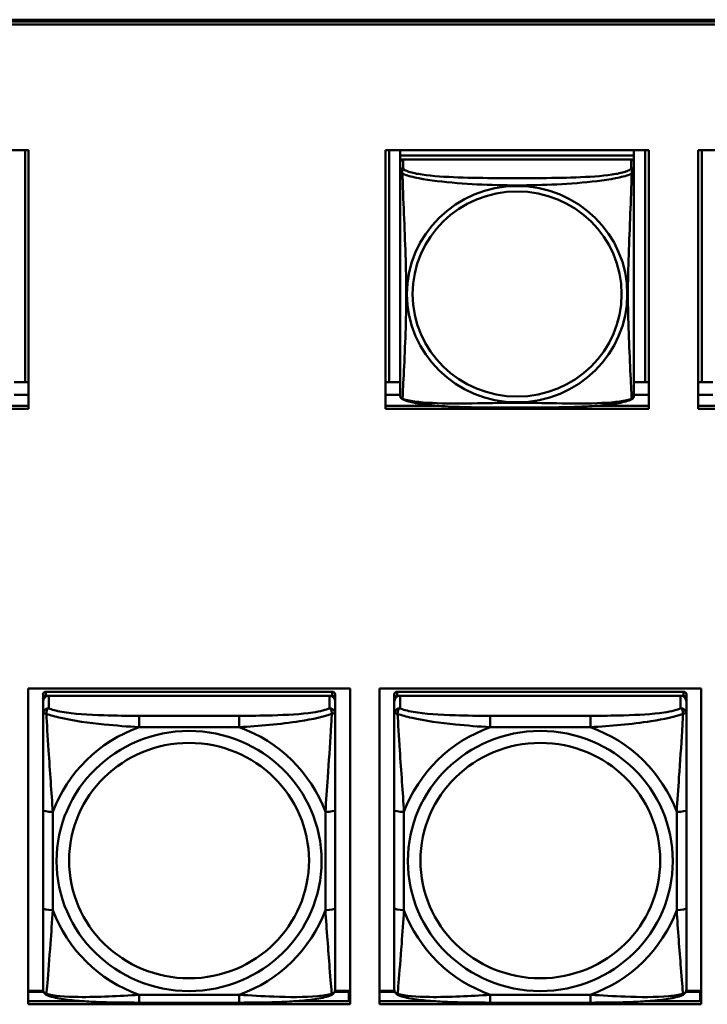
# Model space of a CAD drawing. Header units: inches. Extents: x 0.8 to 75.7, y -7.8 to 49.3.
# Tile 113 of 256: x 38.2 to 39.6, y 14 to 16. Entities that reach past the tile are written whole.
import ezdxf

# ---------------------------------------------------------------- set-up
doc = ezdxf.new("R2010")
doc.units = ezdxf.units.IN
doc.header["$MEASUREMENT"] = 0
doc.layers.add('Visible Edges(ROSSANSI)', color=7, linetype='Continuous', lineweight=50)
doc.layers.add('Visible Tangent Edges(ROSSANSI)', color=7, linetype='Continuous', lineweight=50)

msp = doc.modelspace()

# ---------------------------------------------------------------- linework, layer by layer
at = {"layer": 'Visible Edges(ROSSANSI)'}
for p, q in [((33.0242, 15.9996), (56.0803, 15.9996)), ((33.0242, 15.9958), (56.0803, 15.9958)), ((56.0803, 15.9958), (33.0242, 15.9958)), ((56.0803, 15.9898), (33.0242, 15.9898)), ((37.6599, 15.7354), (38.1923, 15.7354)), ((38.1856, 15.7354), (38.1856, 15.2663)), ((38.1923, 15.7354), (38.1923, 15.2127)), ((38.9135, 15.2127), (38.9135, 15.7354)), ((38.9135, 15.7354), (39.446, 15.7354)), ((38.9209, 15.2663), (38.9209, 15.7354)), ((38.9435, 15.7354), (38.9435, 15.725)), ((39.416, 15.7354), (39.416, 15.725)), ((39.4386, 15.7354), (39.4386, 15.2663)), ((39.446, 15.7354), (39.446, 15.2127)), ((39.5455, 15.7354), (40.078, 15.7354)), ((39.5455, 15.2127), (39.5455, 15.7354)), ((39.5529, 15.2663), (39.5529, 15.7354)), ((39.416, 15.725), (38.9435, 15.725)), ((38.9435, 15.725), (38.9435, 15.7168)), ((38.9435, 15.725), (39.416, 15.725)), ((38.9435, 15.725), (38.9435, 15.725)), ((38.9435, 15.7111), (38.9435, 15.7168)), ((38.9435, 15.7168), (38.9493, 15.7168)), ((38.9435, 15.711), (38.9435, 15.6933)), ((39.4101, 15.7168), (38.9494, 15.7168)), ((39.4102, 15.7168), (39.416, 15.7168)), ((39.416, 15.725), (39.416, 15.7168)), ((39.416, 15.725), (39.416, 15.725)), ((39.416, 15.7168), (39.416, 15.711)), ((39.416, 15.6933), (39.416, 15.711)), ((38.9435, 15.6934), (38.9435, 15.6934)), ((38.9435, 15.6931), (38.9435, 15.6931)), ((38.1856, 15.2663), (38.163, 15.2663)), ((38.1856, 15.2663), (38.1923, 15.2666)), ((38.9209, 15.2663), (38.9135, 15.2666)), ((38.9435, 15.2663), (38.9209, 15.2663)), ((39.4386, 15.2663), (39.416, 15.2663)), ((39.4386, 15.2663), (39.446, 15.2666)), ((39.5529, 15.2663), (39.5455, 15.2666)), ((39.5755, 15.2663), (39.5529, 15.2663)), ((38.1923, 15.2406), (38.163, 15.2406)), ((38.9435, 15.2406), (38.9135, 15.2406)), ((39.446, 15.2406), (39.416, 15.2406)), ((39.5755, 15.2406), (39.5455, 15.2406)), ((38.1923, 15.2127), (37.6599, 15.2127)), ((38.0862, 15.2187), (38.1923, 15.2187)), ((38.9135, 15.2187), (39.0204, 15.2187)), ((39.446, 15.2127), (38.9135, 15.2127)), ((39.3392, 15.2187), (39.446, 15.2187)), ((39.5455, 15.2187), (39.6524, 15.2187)), ((40.078, 15.2127), (39.5455, 15.2127)), ((38.1914, 14.0084), (38.1914, 14.6471)), ((38.1914, 14.6471), (38.842, 14.6471)), ((38.8061, 14.6405), (38.2273, 14.6405)), ((38.842, 14.6471), (38.842, 14.0084)), ((38.9014, 14.0084), (38.9014, 14.6471)), ((38.9014, 14.6471), (39.552, 14.6471)), ((39.5161, 14.6405), (38.9373, 14.6405)), ((39.552, 14.6471), (39.552, 14.0084)), ((38.2214, 14.6347), (38.2214, 14.6264)), ((38.2214, 14.6206), (38.2214, 14.6264)), ((38.2214, 14.6206), (38.2214, 14.5957)), ((38.2273, 14.6322), (38.8061, 14.6322)), ((38.8002, 14.6322), (38.2332, 14.6322)), ((38.812, 14.6264), (38.812, 14.6347)), ((38.812, 14.6264), (38.812, 14.6206)), ((38.812, 14.5957), (38.812, 14.6206)), ((38.9314, 14.6347), (38.9314, 14.6264)), ((38.9314, 14.6206), (38.9314, 14.6264)), ((38.9314, 14.6206), (38.9314, 14.5957)), ((38.9373, 14.6322), (39.5161, 14.6322)), ((39.5102, 14.6322), (38.9432, 14.6322)), ((39.522, 14.6264), (39.522, 14.6347)), ((39.522, 14.6264), (39.522, 14.6206)), ((39.522, 14.5957), (39.522, 14.6206)), ((38.2214, 14.4013), (38.2214, 14.2026)), ((38.812, 14.2026), (38.812, 14.4013)), ((38.9314, 14.4013), (38.9314, 14.2026)), ((39.522, 14.2026), (39.522, 14.4013)), ((38.2219, 14.0356), (38.1914, 14.0356)), ((38.1914, 14.0333), (38.2227, 14.0333)), ((38.8107, 14.0333), (38.8399, 14.0333)), ((38.842, 14.0356), (38.8115, 14.0356)), ((38.8399, 14.0333), (38.8399, 14.0145)), ((38.842, 14.0254), (38.8399, 14.0254)), ((38.9319, 14.0356), (38.9014, 14.0356)), ((38.9014, 14.0333), (38.9327, 14.0333)), ((39.5207, 14.0333), (39.5501, 14.0333)), ((39.552, 14.0356), (39.5215, 14.0356)), ((39.5501, 14.0333), (39.5501, 14.0145)), ((39.552, 14.0254), (39.5501, 14.0254)), ((38.1914, 14.0145), (38.3053, 14.0145)), ((38.842, 14.0084), (38.1914, 14.0084)), ((38.6178, 14.0117), (38.4155, 14.0117)), ((38.728, 14.0145), (38.842, 14.0145)), ((38.9014, 14.0145), (39.0153, 14.0145)), ((39.552, 14.0084), (38.9014, 14.0084)), ((39.3278, 14.0117), (39.1255, 14.0117)), ((39.438, 14.0145), (39.552, 14.0145))]:
    msp.add_line(p, q, dxfattribs=at)
for centre, major_axis, start_param, end_param in [((38.9494, 15.711), (-0.00591, 0), 4.712389, 6.283185), ((39.4101, 15.711), (0.00591, 0), 0, 1.570796), ((38.2273, 14.6347), (-0.00591, 0), 4.712389, 6.283185), ((38.8061, 14.6347), (0.00591, 0), 0, 1.570796), ((38.9373, 14.6347), (-0.00591, 0), 4.712389, 6.283185), ((39.5161, 14.6347), (0.00591, 0), 0, 1.570796), ((38.2332, 14.6206), (-0.0118, 0), 4.712389, 6.283185), ((38.2273, 14.6264), (-0.00591, 0), 4.712389, 6.283185), ((38.8002, 14.6206), (0.0118, 0), 0, 1.570796), ((38.8061, 14.6264), (0.00591, 0), 0, 1.570796), ((38.9432, 14.6206), (-0.0118, 0), 4.712389, 6.283185), ((38.9373, 14.6264), (-0.00591, 0), 4.712389, 6.283185), ((39.5102, 14.6206), (0.0118, 0), 0, 1.570796), ((39.5161, 14.6264), (0.00591, 0), 0, 1.570796)]:
    msp.add_ellipse(centre, major_axis=major_axis, ratio=0.981793, start_param=start_param, end_param=end_param, dxfattribs=at)
for points, knots in [([(38.9435, 15.6933), (38.9435, 15.6901), (38.9435, 15.6769), (38.9435, 15.6501), (38.9435, 15.6327), (38.9435, 15.6274)], [0.3257308, 0.3257308, 0.3257308, 0.3257308, 0.4265607, 0.5273906, 0.5696181, 0.5696181, 0.5696181, 0.5696181]), ([(39.416, 15.5998), (39.416, 15.6147), (39.416, 15.642), (39.416, 15.6768), (39.416, 15.6901), (39.416, 15.6933)], [1.4210797, 1.4210797, 1.4210797, 1.4210797, 1.5356898, 1.6365197, 1.7373496, 1.7373496, 1.7373496, 1.7373496]), ([(38.9435, 15.2783), (38.9435, 15.2898), (38.9435, 15.3028), (38.9435, 15.3331), (38.9435, 15.3507), (38.9435, 15.4007), (38.9435, 15.4336), (38.9435, 15.4925), (38.9435, 15.5187), (38.9435, 15.5727), (38.9435, 15.6014), (38.9435, 15.6274)], [0, 0, 0, 0, 0.1149805, 0.1149805, 0.2563588, 0.2563588, 0.510689, 0.510689, 0.7126146, 0.7126146, 0.9227352, 0.9227352, 0.9227352, 0.9227352]), ([(39.416, 15.5998), (39.416, 15.5801), (39.416, 15.5598), (39.416, 15.5125), (39.416, 15.4853), (39.416, 15.4293), (39.416, 15.4003), (39.416, 15.3427), (39.416, 15.3133), (39.416, 15.2887)], [0, 0, 0, 0, 0.1521476, 0.1521476, 0.3615771, 0.3615771, 0.5863616, 0.5863616, 0.8171616, 0.8171616, 0.8171616, 0.8171616]), ([(38.9435, 15.2783), (38.9435, 15.274), (38.9435, 15.2604), (38.9435, 15.2445), (38.9435, 15.242), (38.9435, 15.2404)], [1.4921516, 1.4921516, 1.4921516, 1.4921516, 1.5356898, 1.6365197, 1.7105064, 1.7105064, 1.7105064, 1.7105064]), ([(39.416, 15.2404), (39.416, 15.242), (39.416, 15.2445), (39.416, 15.2628), (39.416, 15.2805), (39.416, 15.2887)], [0.3525676, 0.3525676, 0.3525676, 0.3525676, 0.4265607, 0.5273906, 0.6043474, 0.6043474, 0.6043474, 0.6043474]), ([(38.9437, 15.2383), (38.9436, 15.2387), (38.9436, 15.2391), (38.9436, 15.2397), (38.9435, 15.24), (38.9435, 15.2403), (38.9435, 15.2403), (38.9435, 15.2403), (38.9435, 15.2403), (38.9435, 15.2404), (38.9435, 15.2404), (38.9435, 15.2404), (38.9435, 15.2404), (38.9435, 15.2404), (38.9435, 15.2404), (38.9435, 15.2404)], [0, 0, 0, 0, 0.002814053, 0.002814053, 0.004923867, 0.004923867, 0.005121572, 0.005121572, 0.005195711, 0.005195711, 0.00523086, 0.00523086, 0.005248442, 0.005248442, 0.00525914, 0.00525914, 0.00525914, 0.00525914]), ([(38.9477, 15.2323), (38.9468, 15.2328), (38.9459, 15.2335), (38.9447, 15.2352), (38.9443, 15.236), (38.9441, 15.2368), (38.944, 15.2369), (38.944, 15.237)], [0, 0, 0, 0, 0.01399503, 0.01399503, 0.02853092, 0.02853092, 0.03046536, 0.03046536, 0.03046536, 0.03046536]), ([(39.4156, 15.2372), (39.4155, 15.2367), (39.4153, 15.2362), (39.4147, 15.2351), (39.4143, 15.2344), (39.4132, 15.2332), (39.4125, 15.2327), (39.4118, 15.2323)], [0.00960018, 0.00960018, 0.00960018, 0.00960018, 0.02025308, 0.02025308, 0.03091864, 0.03091864, 0.04195142, 0.04195142, 0.04195142, 0.04195142]), ([(39.416, 15.2411), (39.416, 15.2408), (39.416, 15.2407), (39.416, 15.2405), (39.416, 15.2405), (39.416, 15.2404), (39.416, 15.2404), (39.416, 15.2404), (39.416, 15.2404), (39.416, 15.2404), (39.416, 15.2404), (39.416, 15.2404), (39.416, 15.2404), (39.416, 15.2404), (39.4159, 15.239), (39.4158, 15.2383)], [0, 0, 0, 0, 0.01376947, 0.01376947, 0.02049948, 0.02049948, 0.02378019, 0.02378019, 0.0253787, 0.0253787, 0.02597814, 0.02597814, 0.02600242, 0.02600242, 0.03134028, 0.03134028, 0.03134028, 0.03134028]), ([(39.416, 15.2404), (39.416, 15.2404), (39.416, 15.2404), (39.416, 15.2404), (39.416, 15.2404), (39.416, 15.2404), (39.416, 15.2404), (39.416, 15.2404), (39.416, 15.2404), (39.416, 15.2404), (39.416, 15.2404), (39.416, 15.2404), (39.416, 15.2404), (39.416, 15.2404), (39.416, 15.2404), (39.416, 15.2403), (39.416, 15.2403), (39.416, 15.2401), (39.416, 15.2399), (39.4159, 15.2393), (39.4159, 15.2388), (39.4158, 15.2383)], [0, 0, 0, 0, 0.000069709, 0.000069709, 0.000139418, 0.000139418, 0.000278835, 0.000278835, 0.000348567, 0.000348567, 0.000384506, 0.000384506, 0.000401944, 0.000401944, 0.000436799, 0.000436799, 0.000566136, 0.000566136, 0.001945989, 0.001945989, 0.005629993, 0.005629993, 0.005629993, 0.005629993]), ([(39.4117, 15.2323), (39.4047, 15.2286), (39.3958, 15.2263), (39.3753, 15.2225), (39.3641, 15.221), (39.3389, 15.2186), (39.3247, 15.2177), (39.2902, 15.2161), (39.2694, 15.2157), (39.2107, 15.215), (39.1725, 15.215), (39.1028, 15.2154), (39.0707, 15.2158), (39.0228, 15.2184), (39.0055, 15.2198), (38.983, 15.2228), (38.9759, 15.2239), (38.961, 15.2271), (38.9537, 15.2291), (38.9478, 15.2323)], [0, 0, 0, 0, 0.111794, 0.111794, 0.213129, 0.213129, 0.32561, 0.32561, 0.483625, 0.483625, 0.773884, 0.773884, 1.015019, 1.015019, 1.153524, 1.153524, 1.222431, 1.222431, 1.317384, 1.317384, 1.317384, 1.317384]), ([(38.2214, 14.5957), (38.2214, 14.5866), (38.2214, 14.5714), (38.2214, 14.5542), (38.2214, 14.5278), (38.2214, 14.4975), (38.2214, 14.4681), (38.2214, 14.4457), (38.2214, 14.4233), (38.2214, 14.4013)], [-0.7968224, -0.7968224, -0.7968224, -0.7968224, -0.6514613, -0.6514613, -0.6514613, -0.427691, -0.427691, -0.427691, -0.2569517, -0.2569517, -0.2569517, -0.2569517]), ([(38.812, 14.4013), (38.812, 14.4245), (38.812, 14.4482), (38.812, 14.4719), (38.812, 14.503), (38.812, 14.5353), (38.812, 14.5621), (38.812, 14.576), (38.812, 14.588), (38.812, 14.5957)], [0.2569537, 0.2569537, 0.2569537, 0.2569537, 0.4371919, 0.4371919, 0.4371919, 0.6739428, 0.6739428, 0.6739428, 0.7963818, 0.7963818, 0.7963818, 0.7963818]), ([(38.9314, 14.5957), (38.9314, 14.5866), (38.9314, 14.5714), (38.9314, 14.5542), (38.9314, 14.5278), (38.9314, 14.4975), (38.9314, 14.4681), (38.9314, 14.4457), (38.9314, 14.4233), (38.9314, 14.4013)], [-0.7968224, -0.7968224, -0.7968224, -0.7968224, -0.6514613, -0.6514613, -0.6514613, -0.427691, -0.427691, -0.427691, -0.2569517, -0.2569517, -0.2569517, -0.2569517]), ([(39.522, 14.4013), (39.522, 14.4245), (39.522, 14.4482), (39.522, 14.4719), (39.522, 14.503), (39.522, 14.5353), (39.522, 14.5621), (39.522, 14.576), (39.522, 14.588), (39.522, 14.5957)], [0.2569537, 0.2569537, 0.2569537, 0.2569537, 0.4371919, 0.4371919, 0.4371919, 0.6739428, 0.6739428, 0.6739428, 0.7963818, 0.7963818, 0.7963818, 0.7963818]), ([(38.2214, 14.2026), (38.2214, 14.1794), (38.2214, 14.156), (38.2214, 14.1338), (38.2214, 14.1047), (38.2214, 14.0764), (38.2214, 14.0575), (38.2214, 14.0478), (38.2214, 14.0409), (38.2214, 14.0391)], [0.2569537, 0.2569537, 0.2569537, 0.2569537, 0.4371919, 0.4371919, 0.4371919, 0.6739428, 0.6739428, 0.6739428, 0.7963818, 0.7963818, 0.7963818, 0.7963818]), ([(38.812, 14.0391), (38.812, 14.0413), (38.812, 14.0505), (38.812, 14.0633), (38.812, 14.0828), (38.812, 14.1097), (38.812, 14.1374), (38.812, 14.1586), (38.812, 14.1806), (38.812, 14.2026)], [-0.7968224, -0.7968224, -0.7968224, -0.7968224, -0.6514613, -0.6514613, -0.6514613, -0.427691, -0.427691, -0.427691, -0.2569517, -0.2569517, -0.2569517, -0.2569517]), ([(38.9314, 14.2026), (38.9314, 14.1794), (38.9314, 14.156), (38.9314, 14.1338), (38.9314, 14.1047), (38.9314, 14.0764), (38.9314, 14.0575), (38.9314, 14.0478), (38.9314, 14.0409), (38.9314, 14.0391)], [0.2569537, 0.2569537, 0.2569537, 0.2569537, 0.4371919, 0.4371919, 0.4371919, 0.6739428, 0.6739428, 0.6739428, 0.7963818, 0.7963818, 0.7963818, 0.7963818]), ([(39.522, 14.0391), (39.522, 14.0413), (39.522, 14.0505), (39.522, 14.0633), (39.522, 14.0828), (39.522, 14.1097), (39.522, 14.1374), (39.522, 14.1586), (39.522, 14.1806), (39.522, 14.2026)], [-0.7968224, -0.7968224, -0.7968224, -0.7968224, -0.6514613, -0.6514613, -0.6514613, -0.427691, -0.427691, -0.427691, -0.2569517, -0.2569517, -0.2569517, -0.2569517]), ([(38.2295, 14.0268), (38.2284, 14.0272), (38.2273, 14.0279), (38.2253, 14.0294), (38.2245, 14.0304), (38.2231, 14.0323), (38.2226, 14.0333), (38.2219, 14.0352), (38.2217, 14.0361), (38.2215, 14.0377), (38.2214, 14.0384), (38.2214, 14.0391)], [0.02510739, 0.02510739, 0.02510739, 0.02510739, 0.03073999, 0.03073999, 0.03637259, 0.03637259, 0.0420052, 0.0420052, 0.0476378, 0.0476378, 0.0532704, 0.0532704, 0.0532704, 0.0532704]), ([(38.8039, 14.0268), (38.805, 14.0272), (38.8061, 14.0279), (38.808, 14.0294), (38.8089, 14.0304), (38.8103, 14.0323), (38.8108, 14.0333), (38.8115, 14.0352), (38.8117, 14.0361), (38.8119, 14.0377), (38.812, 14.0384), (38.812, 14.0391)], [0.02510739, 0.02510739, 0.02510739, 0.02510739, 0.03073999, 0.03073999, 0.03637259, 0.03637259, 0.0420052, 0.0420052, 0.0476378, 0.0476378, 0.0532704, 0.0532704, 0.0532704, 0.0532704]), ([(38.9395, 14.0268), (38.9384, 14.0272), (38.9373, 14.0279), (38.9353, 14.0294), (38.9345, 14.0304), (38.9331, 14.0323), (38.9326, 14.0333), (38.9319, 14.0352), (38.9317, 14.0361), (38.9315, 14.0377), (38.9314, 14.0384), (38.9314, 14.0391)], [0.02510739, 0.02510739, 0.02510739, 0.02510739, 0.03073999, 0.03073999, 0.03637259, 0.03637259, 0.0420052, 0.0420052, 0.0476378, 0.0476378, 0.0532704, 0.0532704, 0.0532704, 0.0532704]), ([(39.5139, 14.0268), (39.515, 14.0272), (39.5161, 14.0279), (39.518, 14.0294), (39.5189, 14.0304), (39.5203, 14.0323), (39.5208, 14.0333), (39.5215, 14.0352), (39.5217, 14.0361), (39.5219, 14.0377), (39.522, 14.0384), (39.522, 14.0391)], [0.02510739, 0.02510739, 0.02510739, 0.02510739, 0.03073999, 0.03073999, 0.03637259, 0.03637259, 0.0420052, 0.0420052, 0.0476378, 0.0476378, 0.0532704, 0.0532704, 0.0532704, 0.0532704]), ([(38.4155, 14.0117), (38.402, 14.0117), (38.3883, 14.0118), (38.3611, 14.0121), (38.3475, 14.0124), (38.3206, 14.0135), (38.3073, 14.0142), (38.2816, 14.0163), (38.2695, 14.0177), (38.2474, 14.0213), (38.2379, 14.0233), (38.2295, 14.0268)], [0.2569517, 0.2569517, 0.2569517, 0.2569517, 0.3597049, 0.3597049, 0.4624581, 0.4624581, 0.5652112, 0.5652112, 0.6679644, 0.6679644, 0.7707176, 0.7707176, 0.7707176, 0.7707176]), ([(38.8039, 14.0268), (38.7955, 14.0233), (38.786, 14.0213), (38.7639, 14.0177), (38.7518, 14.0163), (38.7261, 14.0142), (38.7128, 14.0135), (38.6859, 14.0124), (38.6723, 14.0121), (38.645, 14.0118), (38.6314, 14.0117), (38.6178, 14.0117)], [-0.7703505, -0.7703505, -0.7703505, -0.7703505, -0.6676711, -0.6676711, -0.5649918, -0.5649918, -0.4623124, -0.4623124, -0.3596331, -0.3596331, -0.2569537, -0.2569537, -0.2569537, -0.2569537]), ([(39.1255, 14.0117), (39.112, 14.0117), (39.0983, 14.0118), (39.0711, 14.0121), (39.0575, 14.0124), (39.0306, 14.0135), (39.0173, 14.0142), (38.9916, 14.0163), (38.9795, 14.0177), (38.9574, 14.0213), (38.9479, 14.0233), (38.9395, 14.0268)], [0.2569517, 0.2569517, 0.2569517, 0.2569517, 0.3597049, 0.3597049, 0.4624581, 0.4624581, 0.5652112, 0.5652112, 0.6679644, 0.6679644, 0.7707176, 0.7707176, 0.7707176, 0.7707176]), ([(39.5139, 14.0268), (39.5055, 14.0233), (39.496, 14.0213), (39.4739, 14.0177), (39.4618, 14.0163), (39.4361, 14.0142), (39.4228, 14.0135), (39.3959, 14.0124), (39.3823, 14.0121), (39.355, 14.0118), (39.3414, 14.0117), (39.3278, 14.0117)], [-0.7703505, -0.7703505, -0.7703505, -0.7703505, -0.6676711, -0.6676711, -0.5649918, -0.5649918, -0.4623124, -0.4623124, -0.3596331, -0.3596331, -0.2569537, -0.2569537, -0.2569537, -0.2569537])]:
    msp.add_open_spline(points, degree=3, knots=knots, dxfattribs=at)
for points in [[(38.9435, 15.2404), (38.9435, 15.2406), (38.9435, 15.2406), (38.9435, 15.2411)], [(39.4158, 15.2385), (39.4158, 15.2384), (39.4158, 15.2383), (39.4158, 15.2382)], [(38.9477, 15.2323), (38.9477, 15.2323), (38.9477, 15.2323), (38.9477, 15.2323)], [(39.4118, 15.2323), (39.4118, 15.2323), (39.4118, 15.2323), (39.4118, 15.2323)]]:
    msp.add_open_spline(points, degree=3, dxfattribs=at)
at = {"layer": 'Visible Tangent Edges(ROSSANSI)'}
for p, q in [((38.9494, 15.6991), (38.9494, 15.7168)), ((39.4101, 15.7168), (39.4101, 15.6991)), ((38.2273, 14.6322), (38.2273, 14.6405)), ((38.8061, 14.6405), (38.8061, 14.6322)), ((38.9373, 14.6322), (38.9373, 14.6405)), ((39.5161, 14.6405), (39.5161, 14.6322)), ((38.2332, 14.6073), (38.2332, 14.6322)), ((38.8002, 14.6322), (38.8002, 14.6073)), ((38.9432, 14.6073), (38.9432, 14.6322)), ((39.5102, 14.6322), (39.5102, 14.6073)), ((38.4155, 14.5919), (38.4155, 14.5688)), ((38.6178, 14.5919), (38.4155, 14.5919)), ((38.6178, 14.5919), (38.6178, 14.5688)), ((39.1255, 14.5919), (39.1255, 14.5688)), ((39.3278, 14.5919), (39.1255, 14.5919)), ((39.3278, 14.5919), (39.3278, 14.5688)), ((38.4155, 14.5688), (38.6178, 14.5688)), ((39.1255, 14.5688), (39.3278, 14.5688)), ((38.2411, 14.1989), (38.2411, 14.3975)), ((38.7923, 14.3975), (38.7923, 14.1989)), ((38.9511, 14.1989), (38.9511, 14.3975)), ((39.5023, 14.3975), (39.5023, 14.1989)), ((38.6178, 14.0276), (38.4155, 14.0276)), ((38.4155, 14.0117), (38.4155, 14.0276)), ((38.6178, 14.0117), (38.6178, 14.0276)), ((39.3278, 14.0276), (39.1255, 14.0276)), ((39.1255, 14.0117), (39.1255, 14.0276)), ((39.3278, 14.0117), (39.3278, 14.0276))]:
    msp.add_line(p, q, dxfattribs=at)
for centre, major_axis, ratio, start_param, end_param in [((38.9494, 15.6933), (-0.00591, 0), 0.981793, 4.712389, 6.283185), ((39.4101, 15.6933), (0.00591, 0), 0.981793, 0, 1.570796), ((38.2332, 14.5957), (-0.0118, 0), 0.981793, 4.712389, 6.283185), ((38.8002, 14.5957), (0.0118, 0), 0.981793, 0, 1.570796), ((38.9432, 14.5957), (-0.0118, 0), 0.981793, 4.712389, 6.283185), ((39.5102, 14.5957), (0.0118, 0), 0.981793, 0, 1.570796), ((38.5167, 14.2982), (-0.2936, 0), 0.981793, 5.064156, 5.931419), ((38.5167, 14.2982), (0.2936, 0), 0.981793, 0.351767, 1.21903), ((39.2267, 14.2982), (-0.2936, 0), 0.981793, 5.064156, 5.931419), ((39.2267, 14.2982), (0.2936, 0), 0.981793, 0.351767, 1.21903), ((38.2411, 14.4013), (-0.0197, 0), 0.189952, 0, 1.570796), ((38.7923, 14.4013), (0.0197, 0), 0.189952, 4.712389, 6.283185), ((38.9511, 14.4013), (-0.0197, 0), 0.189952, 0, 1.570796), ((39.5023, 14.4013), (0.0197, 0), 0.189952, 4.712389, 6.283185), ((38.2411, 14.2026), (-0.0197, 0), 0.189952, 0, 1.570796), ((38.5167, 14.2982), (-0.2936, 0), 0.981793, 0.351767, 1.21903), ((38.5167, 14.2982), (0.2936, 0), 0.981793, 5.064156, 5.931419), ((38.7923, 14.2026), (0.0197, 0), 0.189952, 4.712389, 6.283185), ((38.9511, 14.2026), (-0.0197, 0), 0.189952, 0, 1.570796), ((39.2267, 14.2982), (-0.2936, 0), 0.981793, 0.351767, 1.21903), ((39.2267, 14.2982), (0.2936, 0), 0.981793, 5.064156, 5.931419), ((39.5023, 14.2026), (0.0197, 0), 0.189952, 4.712389, 6.283185)]:
    msp.add_ellipse(centre, major_axis=major_axis, ratio=ratio, start_param=start_param, end_param=end_param, dxfattribs=at)
for centre, major_axis in [((39.1798, 15.4446), (-0.2227, 0)), ((39.1798, 15.4448), (-0.2113, 0)), ((38.5167, 14.2982), (-0.2678, 0)), ((39.2267, 14.2982), (-0.2678, 0)), ((38.5167, 14.299), (-0.2424, 0)), ((39.2267, 14.299), (-0.2424, 0))]:
    msp.add_ellipse(centre, major_axis=major_axis, ratio=0.981793, dxfattribs=at)
for points, knots in [([(38.9435, 15.6933), (38.9435, 15.6917), (38.9437, 15.6915), (38.948, 15.6881), (38.9481, 15.6881), (38.9481, 15.688)], [-0.0844808, -0.0844808, -0.0844808, -0.0844808, 0, 0, 0.00025915, 0.00025915, 0.00025915, 0.00025915]), ([(38.9481, 15.688), (38.9481, 15.6881), (38.9481, 15.6881), (38.9469, 15.6946), (38.949, 15.697), (38.9494, 15.6991)], [-0.00025532, -0.00025532, -0.00025532, -0.00025532, 0, 0, 0.0844808, 0.0844808, 0.0844808, 0.0844808]), ([(39.4101, 15.6991), (39.4093, 15.6966), (39.4009, 15.6916), (39.3634, 15.6841), (39.2987, 15.6799), (39.2195, 15.6791), (39.14, 15.6791), (39.0605, 15.6799), (38.9962, 15.6841), (38.9586, 15.6916), (38.9502, 15.6966), (38.9494, 15.6991)], [0.325731, 0.325731, 0.325731, 0.325731, 0.426561, 0.527391, 0.72905, 0.93071, 1.13237, 1.33403, 1.53569, 1.63652, 1.73735, 1.73735, 1.73735, 1.73735]), ([(39.4101, 15.6991), (39.4105, 15.697), (39.4126, 15.6946), (39.4114, 15.6881), (39.4114, 15.6881), (39.4114, 15.688)], [-0.0844808, -0.0844808, -0.0844808, -0.0844808, 0, 0, 0.00025611, 0.00025611, 0.00025611, 0.00025611]), ([(39.4114, 15.688), (39.4115, 15.6881), (39.4115, 15.6881), (39.4158, 15.6915), (39.416, 15.6917), (39.416, 15.6933)], [-0.00025352, -0.00025352, -0.00025352, -0.00025352, 0, 0, 0.0844808, 0.0844808, 0.0844808, 0.0844808]), ([(38.9481, 15.2331), (38.9481, 15.2338), (38.9482, 15.2347), (38.9482, 15.2357), (38.9485, 15.2404), (38.9489, 15.2482), (38.9494, 15.2577), (38.9503, 15.2765), (38.9515, 15.3016), (38.9527, 15.3273), (38.9538, 15.3531), (38.9548, 15.3793), (38.9554, 15.4054), (38.9559, 15.4316), (38.9559, 15.4576), (38.9554, 15.484), (38.9548, 15.5105), (38.9538, 15.5373), (38.9527, 15.5652), (38.9515, 15.5931), (38.9503, 15.6221), (38.9494, 15.6478), (38.9489, 15.6607), (38.9485, 15.6727), (38.9482, 15.6824), (38.9482, 15.6844), (38.9481, 15.6863), (38.9481, 15.688)], [-1.657268, -1.657268, -1.657268, -1.657268, -1.63652, -1.63652, -1.63652, -1.53569, -1.53569, -1.53569, -1.33403, -1.33403, -1.33403, -1.13237, -1.13237, -1.13237, -0.93071, -0.93071, -0.93071, -0.72905, -0.72905, -0.72905, -0.527391, -0.527391, -0.527391, -0.426561, -0.426561, -0.426561, -0.405807, -0.405807, -0.405807, -0.405807]), ([(38.9481, 15.688), (38.9494, 15.6875), (38.9576, 15.6841), (38.9901, 15.6761), (39.0585, 15.6684), (39.14, 15.6644), (39.2195, 15.6644), (39.3006, 15.6684), (39.3695, 15.6761), (39.402, 15.6841), (39.4102, 15.6875), (39.4114, 15.688)], [-1.657326, -1.657326, -1.657326, -1.657326, -1.63652, -1.53569, -1.33403, -1.13237, -0.93071, -0.72905, -0.527391, -0.426561, -0.405812, -0.405812, -0.405812, -0.405812]), ([(39.4114, 15.688), (39.4114, 15.6862), (39.4111, 15.6752), (39.4098, 15.6364), (39.4068, 15.5646), (39.4036, 15.4836), (39.4036, 15.4056), (39.4068, 15.3268), (39.4098, 15.2639), (39.4111, 15.2388), (39.4114, 15.2338), (39.4114, 15.2331)], [-1.657326, -1.657326, -1.657326, -1.657326, -1.63652, -1.53569, -1.33403, -1.13237, -0.93071, -0.72905, -0.527391, -0.426561, -0.405812, -0.405812, -0.405812, -0.405812]), ([(38.9481, 15.2331), (38.9481, 15.2331), (38.948, 15.2331), (38.9451, 15.2339), (38.9441, 15.2361), (38.9437, 15.2382)], [-0.00026023, -0.00026023, -0.00026023, -0.00026023, 0, 0, 0.05743864, 0.05743864, 0.05743864, 0.05743864]), ([(38.9477, 15.2323), (38.9477, 15.2323), (38.9478, 15.2326), (38.9481, 15.2331), (38.9481, 15.2331), (38.9481, 15.2331)], [-0.02254962, -0.02254962, -0.02254962, -0.02254962, 0, 0, 0.00025967, 0.00025967, 0.00025967, 0.00025967]), ([(39.4114, 15.2331), (39.4101, 15.2326), (39.402, 15.2299), (39.3694, 15.2244), (39.3011, 15.2226), (39.2195, 15.2248), (39.14, 15.2248), (39.0589, 15.2226), (38.99, 15.2244), (38.9575, 15.2299), (38.9494, 15.2326), (38.9481, 15.2331)], [-1.657325, -1.657325, -1.657325, -1.657325, -1.63652, -1.53569, -1.33403, -1.13237, -0.93071, -0.72905, -0.527391, -0.426561, -0.405811, -0.405811, -0.405811, -0.405811]), ([(39.4158, 15.2382), (39.4155, 15.2361), (39.4144, 15.2339), (39.4115, 15.2331), (39.4115, 15.2331), (39.4114, 15.2331)], [-0.05744631, -0.05744631, -0.05744631, -0.05744631, 0, 0, 0.00025622, 0.00025622, 0.00025622, 0.00025622]), ([(39.4114, 15.2331), (39.4114, 15.2331), (39.4114, 15.2331), (39.4118, 15.2326), (39.4118, 15.2323), (39.4118, 15.2323)], [-0.00025371, -0.00025371, -0.00025371, -0.00025371, 0, 0, 0.02254963, 0.02254963, 0.02254963, 0.02254963]), ([(38.2214, 14.5957), (38.2214, 14.596), (38.2215, 14.5962), (38.2217, 14.5965), (38.2219, 14.5967), (38.2223, 14.5968), (38.2225, 14.5969), (38.2228, 14.5969), (38.2229, 14.5969), (38.2233, 14.5969), (38.2236, 14.5969), (38.2246, 14.5968), (38.2252, 14.5967), (38.2267, 14.5963), (38.2274, 14.5961), (38.2283, 14.5958)], [-0.0532704, -0.0532704, -0.0532704, -0.0532704, -0.04377373, -0.04377373, -0.03521335, -0.03521335, -0.02986312, -0.02986312, -0.02651922, -0.02651922, -0.01983142, -0.01983142, -0.00913095, -0.00913095, 0.00023197, 0.00023197, 0.00023197, 0.00023197]), ([(38.2283, 14.5958), (38.2282, 14.5969), (38.2283, 14.5979), (38.2285, 14.6), (38.2287, 14.6009), (38.2292, 14.6024), (38.2294, 14.6029), (38.2297, 14.6036), (38.2298, 14.6038), (38.2301, 14.6044), (38.2303, 14.6047), (38.2309, 14.6055), (38.2313, 14.6059), (38.2322, 14.6067), (38.2327, 14.607), (38.2332, 14.6073)], [-0.00023197, -0.00023197, -0.00023197, -0.00023197, 0.00913095, 0.00913095, 0.01983142, 0.01983142, 0.02651922, 0.02651922, 0.02986312, 0.02986312, 0.03521335, 0.03521335, 0.04377373, 0.04377373, 0.0532704, 0.0532704, 0.0532704, 0.0532704]), ([(38.2283, 14.5958), (38.2359, 14.5929), (38.2459, 14.59), (38.283, 14.5818), (38.3147, 14.5775), (38.3689, 14.572), (38.3922, 14.5701), (38.4155, 14.5688)], [-0.7478145, -0.7478145, -0.7478145, -0.7478145, -0.6493253, -0.6493253, -0.427691, -0.427691, -0.2569537, -0.2569537, -0.2569537, -0.2569537]), ([(38.2411, 14.3975), (38.2387, 14.4372), (38.2354, 14.4794), (38.2308, 14.5494), (38.2292, 14.5768), (38.2283, 14.5958)], [0.2569517, 0.2569517, 0.2569517, 0.2569517, 0.5559983, 0.5559983, 0.7482818, 0.7482818, 0.7482818, 0.7482818]), ([(38.4155, 14.5919), (38.3919, 14.5919), (38.3679, 14.592), (38.3445, 14.5928), (38.3138, 14.5937), (38.283, 14.5957), (38.2597, 14.5997), (38.2477, 14.6018), (38.2381, 14.6044), (38.2332, 14.6073)], [0.2569537, 0.2569537, 0.2569537, 0.2569537, 0.4371919, 0.4371919, 0.4371919, 0.6739428, 0.6739428, 0.6739428, 0.7963818, 0.7963818, 0.7963818, 0.7963818]), ([(38.8002, 14.6073), (38.7944, 14.6038), (38.7819, 14.6008), (38.7667, 14.5986), (38.7433, 14.5952), (38.7142, 14.5935), (38.6851, 14.5927), (38.6629, 14.592), (38.6402, 14.5919), (38.6178, 14.5919)], [-0.7968224, -0.7968224, -0.7968224, -0.7968224, -0.6514613, -0.6514613, -0.6514613, -0.427691, -0.427691, -0.427691, -0.2569517, -0.2569517, -0.2569517, -0.2569517]), ([(38.6178, 14.5688), (38.6583, 14.5711), (38.7007, 14.5749), (38.7663, 14.5849), (38.7908, 14.59), (38.8051, 14.5958)], [0.2569517, 0.2569517, 0.2569517, 0.2569517, 0.5559983, 0.5559983, 0.7482818, 0.7482818, 0.7482818, 0.7482818]), ([(38.8051, 14.5958), (38.8046, 14.5858), (38.804, 14.5738), (38.8015, 14.5317), (38.7992, 14.4985), (38.7953, 14.4435), (38.7937, 14.4204), (38.7923, 14.3975)], [-0.7478145, -0.7478145, -0.7478145, -0.7478145, -0.6493253, -0.6493253, -0.427691, -0.427691, -0.2569537, -0.2569537, -0.2569537, -0.2569537]), ([(38.8002, 14.6073), (38.8007, 14.607), (38.8012, 14.6067), (38.8021, 14.6059), (38.8025, 14.6055), (38.803, 14.6047), (38.8033, 14.6044), (38.8036, 14.6038), (38.8037, 14.6036), (38.804, 14.6029), (38.8042, 14.6024), (38.8046, 14.6009), (38.8048, 14.6), (38.8051, 14.5979), (38.8051, 14.5969), (38.8051, 14.5958)], [-0.0532704, -0.0532704, -0.0532704, -0.0532704, -0.04377373, -0.04377373, -0.03521335, -0.03521335, -0.02986312, -0.02986312, -0.02651922, -0.02651922, -0.01983142, -0.01983142, -0.00913095, -0.00913095, 0.00023197, 0.00023197, 0.00023197, 0.00023197]), ([(38.8051, 14.5958), (38.806, 14.5961), (38.8067, 14.5963), (38.8082, 14.5967), (38.8088, 14.5968), (38.8097, 14.5969), (38.8101, 14.5969), (38.8105, 14.5969), (38.8106, 14.5969), (38.8109, 14.5969), (38.8111, 14.5968), (38.8115, 14.5967), (38.8116, 14.5965), (38.8119, 14.5962), (38.812, 14.596), (38.812, 14.5957)], [-0.00023197, -0.00023197, -0.00023197, -0.00023197, 0.00913095, 0.00913095, 0.01983142, 0.01983142, 0.02651922, 0.02651922, 0.02986312, 0.02986312, 0.03521335, 0.03521335, 0.04377373, 0.04377373, 0.0532704, 0.0532704, 0.0532704, 0.0532704]), ([(38.9314, 14.5957), (38.9314, 14.596), (38.9315, 14.5962), (38.9317, 14.5965), (38.9319, 14.5967), (38.9323, 14.5968), (38.9325, 14.5969), (38.9328, 14.5969), (38.9329, 14.5969), (38.9333, 14.5969), (38.9336, 14.5969), (38.9346, 14.5968), (38.9352, 14.5967), (38.9367, 14.5963), (38.9374, 14.5961), (38.9383, 14.5958)], [-0.0532704, -0.0532704, -0.0532704, -0.0532704, -0.04377373, -0.04377373, -0.03521335, -0.03521335, -0.02986312, -0.02986312, -0.02651922, -0.02651922, -0.01983142, -0.01983142, -0.00913095, -0.00913095, 0.00023197, 0.00023197, 0.00023197, 0.00023197]), ([(38.9383, 14.5958), (38.9382, 14.5969), (38.9383, 14.5979), (38.9385, 14.6), (38.9387, 14.6009), (38.9392, 14.6024), (38.9394, 14.6029), (38.9397, 14.6036), (38.9398, 14.6038), (38.9401, 14.6044), (38.9403, 14.6047), (38.9409, 14.6055), (38.9413, 14.6059), (38.9422, 14.6067), (38.9427, 14.607), (38.9432, 14.6073)], [-0.00023197, -0.00023197, -0.00023197, -0.00023197, 0.00913095, 0.00913095, 0.01983142, 0.01983142, 0.02651922, 0.02651922, 0.02986312, 0.02986312, 0.03521335, 0.03521335, 0.04377373, 0.04377373, 0.0532704, 0.0532704, 0.0532704, 0.0532704]), ([(38.9383, 14.5958), (38.9459, 14.5929), (38.9559, 14.59), (38.993, 14.5818), (39.0247, 14.5775), (39.0789, 14.572), (39.1022, 14.5701), (39.1255, 14.5688)], [-0.7478145, -0.7478145, -0.7478145, -0.7478145, -0.6493253, -0.6493253, -0.427691, -0.427691, -0.2569537, -0.2569537, -0.2569537, -0.2569537]), ([(38.9511, 14.3975), (38.9487, 14.4372), (38.9454, 14.4794), (38.9408, 14.5494), (38.9392, 14.5768), (38.9383, 14.5958)], [0.2569517, 0.2569517, 0.2569517, 0.2569517, 0.5559983, 0.5559983, 0.7482818, 0.7482818, 0.7482818, 0.7482818]), ([(39.1255, 14.5919), (39.1019, 14.5919), (39.0779, 14.592), (39.0545, 14.5928), (39.0238, 14.5937), (38.993, 14.5957), (38.9697, 14.5997), (38.9577, 14.6018), (38.9481, 14.6044), (38.9432, 14.6073)], [0.2569537, 0.2569537, 0.2569537, 0.2569537, 0.4371919, 0.4371919, 0.4371919, 0.6739428, 0.6739428, 0.6739428, 0.7963818, 0.7963818, 0.7963818, 0.7963818]), ([(39.5102, 14.6073), (39.5044, 14.6038), (39.4919, 14.6008), (39.4767, 14.5986), (39.4533, 14.5952), (39.4242, 14.5935), (39.3951, 14.5927), (39.3729, 14.592), (39.3502, 14.5919), (39.3278, 14.5919)], [-0.7968224, -0.7968224, -0.7968224, -0.7968224, -0.6514613, -0.6514613, -0.6514613, -0.427691, -0.427691, -0.427691, -0.2569517, -0.2569517, -0.2569517, -0.2569517]), ([(39.3278, 14.5688), (39.3683, 14.5711), (39.4107, 14.5749), (39.4763, 14.5849), (39.5008, 14.59), (39.5151, 14.5958)], [0.2569517, 0.2569517, 0.2569517, 0.2569517, 0.5559983, 0.5559983, 0.7482818, 0.7482818, 0.7482818, 0.7482818]), ([(39.5151, 14.5958), (39.5146, 14.5858), (39.514, 14.5738), (39.5115, 14.5317), (39.5092, 14.4985), (39.5053, 14.4435), (39.5037, 14.4204), (39.5023, 14.3975)], [-0.7478145, -0.7478145, -0.7478145, -0.7478145, -0.6493253, -0.6493253, -0.427691, -0.427691, -0.2569537, -0.2569537, -0.2569537, -0.2569537]), ([(39.5102, 14.6073), (39.5107, 14.607), (39.5112, 14.6067), (39.5121, 14.6059), (39.5125, 14.6055), (39.513, 14.6047), (39.5132, 14.6044), (39.5136, 14.6038), (39.5137, 14.6036), (39.514, 14.6029), (39.5142, 14.6024), (39.5146, 14.6009), (39.5148, 14.6), (39.5151, 14.5979), (39.5151, 14.5969), (39.5151, 14.5958)], [-0.0532704, -0.0532704, -0.0532704, -0.0532704, -0.04377373, -0.04377373, -0.03521335, -0.03521335, -0.02986312, -0.02986312, -0.02651922, -0.02651922, -0.01983142, -0.01983142, -0.00913095, -0.00913095, 0.00023197, 0.00023197, 0.00023197, 0.00023197]), ([(39.5151, 14.5958), (39.516, 14.5961), (39.5167, 14.5963), (39.5182, 14.5967), (39.5188, 14.5968), (39.5197, 14.5969), (39.5201, 14.5969), (39.5205, 14.5969), (39.5206, 14.5969), (39.5209, 14.5969), (39.5211, 14.5968), (39.5215, 14.5967), (39.5216, 14.5965), (39.5219, 14.5962), (39.522, 14.596), (39.522, 14.5957)], [-0.00023197, -0.00023197, -0.00023197, -0.00023197, 0.00913095, 0.00913095, 0.01983142, 0.01983142, 0.02651922, 0.02651922, 0.02986312, 0.02986312, 0.03521335, 0.03521335, 0.04377373, 0.04377373, 0.0532704, 0.0532704, 0.0532704, 0.0532704]), ([(38.2283, 14.0295), (38.2288, 14.0345), (38.2294, 14.0421), (38.2319, 14.0727), (38.2342, 14.1018), (38.2381, 14.1533), (38.2397, 14.1759), (38.2411, 14.1989)], [-0.7478145, -0.7478145, -0.7478145, -0.7478145, -0.6493253, -0.6493253, -0.427691, -0.427691, -0.2569537, -0.2569537, -0.2569537, -0.2569537]), ([(38.7923, 14.1989), (38.7947, 14.1591), (38.798, 14.1181), (38.8026, 14.0592), (38.8042, 14.0387), (38.8051, 14.0295)], [0.2569517, 0.2569517, 0.2569517, 0.2569517, 0.5559983, 0.5559983, 0.7482818, 0.7482818, 0.7482818, 0.7482818]), ([(38.9383, 14.0295), (38.9388, 14.0345), (38.9394, 14.0421), (38.9419, 14.0727), (38.9442, 14.1018), (38.9481, 14.1533), (38.9497, 14.1759), (38.9511, 14.1989)], [-0.7478145, -0.7478145, -0.7478145, -0.7478145, -0.6493253, -0.6493253, -0.427691, -0.427691, -0.2569537, -0.2569537, -0.2569537, -0.2569537]), ([(39.5023, 14.1989), (39.5047, 14.1591), (39.508, 14.1181), (39.5126, 14.0592), (39.5142, 14.0387), (39.5151, 14.0295)], [0.2569517, 0.2569517, 0.2569517, 0.2569517, 0.5559983, 0.5559983, 0.7482818, 0.7482818, 0.7482818, 0.7482818]), ([(38.2283, 14.0295), (38.2274, 14.0297), (38.2267, 14.0301), (38.2252, 14.0309), (38.2246, 14.0314), (38.2236, 14.0324), (38.2233, 14.0328), (38.2229, 14.0334), (38.2228, 14.0336), (38.2225, 14.0342), (38.2223, 14.0345), (38.2219, 14.0355), (38.2217, 14.0362), (38.2215, 14.0376), (38.2214, 14.0383), (38.2214, 14.0391)], [-0.00023197, -0.00023197, -0.00023197, -0.00023197, 0.00913095, 0.00913095, 0.01983142, 0.01983142, 0.02651922, 0.02651922, 0.02986312, 0.02986312, 0.03521335, 0.03521335, 0.04377373, 0.04377373, 0.0532704, 0.0532704, 0.0532704, 0.0532704]), ([(38.812, 14.0391), (38.812, 14.0383), (38.8119, 14.0376), (38.8116, 14.0362), (38.8115, 14.0355), (38.8111, 14.0345), (38.8109, 14.0342), (38.8106, 14.0336), (38.8105, 14.0334), (38.8101, 14.0328), (38.8097, 14.0324), (38.8088, 14.0314), (38.8082, 14.0309), (38.8067, 14.0301), (38.806, 14.0297), (38.8051, 14.0295)], [-0.0532704, -0.0532704, -0.0532704, -0.0532704, -0.04377373, -0.04377373, -0.03521335, -0.03521335, -0.02986312, -0.02986312, -0.02651922, -0.02651922, -0.01983142, -0.01983142, -0.00913095, -0.00913095, 0.00023197, 0.00023197, 0.00023197, 0.00023197]), ([(38.9383, 14.0295), (38.9374, 14.0297), (38.9367, 14.0301), (38.9352, 14.0309), (38.9346, 14.0314), (38.9336, 14.0324), (38.9333, 14.0328), (38.9329, 14.0334), (38.9328, 14.0336), (38.9325, 14.0342), (38.9323, 14.0345), (38.9319, 14.0355), (38.9317, 14.0362), (38.9315, 14.0376), (38.9314, 14.0383), (38.9314, 14.0391)], [-0.00023197, -0.00023197, -0.00023197, -0.00023197, 0.00913095, 0.00913095, 0.01983142, 0.01983142, 0.02651922, 0.02651922, 0.02986312, 0.02986312, 0.03521335, 0.03521335, 0.04377373, 0.04377373, 0.0532704, 0.0532704, 0.0532704, 0.0532704]), ([(39.522, 14.0391), (39.522, 14.0383), (39.5219, 14.0376), (39.5216, 14.0362), (39.5215, 14.0355), (39.5211, 14.0345), (39.5209, 14.0342), (39.5206, 14.0336), (39.5205, 14.0334), (39.5201, 14.0328), (39.5197, 14.0324), (39.5188, 14.0314), (39.5182, 14.0309), (39.5167, 14.0301), (39.516, 14.0297), (39.5151, 14.0295)], [-0.0532704, -0.0532704, -0.0532704, -0.0532704, -0.04377373, -0.04377373, -0.03521335, -0.03521335, -0.02986312, -0.02986312, -0.02651922, -0.02651922, -0.01983142, -0.01983142, -0.00913095, -0.00913095, 0.00023197, 0.00023197, 0.00023197, 0.00023197]), ([(38.2295, 14.0268), (38.2293, 14.0269), (38.2291, 14.027), (38.2287, 14.0273), (38.2285, 14.0276), (38.2283, 14.0285), (38.2282, 14.0289), (38.2283, 14.0295)], [-0.02510739, -0.02510739, -0.02510739, -0.02510739, -0.01983142, -0.01983142, -0.00913095, -0.00913095, 0.00023197, 0.00023197, 0.00023197, 0.00023197]), ([(38.4155, 14.0276), (38.3751, 14.0253), (38.3327, 14.0226), (38.267, 14.0236), (38.2426, 14.0255), (38.2283, 14.0295)], [0.2569517, 0.2569517, 0.2569517, 0.2569517, 0.5559983, 0.5559983, 0.7482818, 0.7482818, 0.7482818, 0.7482818]), ([(38.8051, 14.0295), (38.7975, 14.0275), (38.7874, 14.0259), (38.7504, 14.0226), (38.7187, 14.0228), (38.6644, 14.0248), (38.6412, 14.0262), (38.6178, 14.0276)], [-0.7478145, -0.7478145, -0.7478145, -0.7478145, -0.6493253, -0.6493253, -0.427691, -0.427691, -0.2569537, -0.2569537, -0.2569537, -0.2569537]), ([(38.8051, 14.0295), (38.8051, 14.0289), (38.8051, 14.0285), (38.8048, 14.0276), (38.8046, 14.0273), (38.8042, 14.027), (38.8041, 14.0269), (38.8039, 14.0268)], [-0.00023197, -0.00023197, -0.00023197, -0.00023197, 0.00913095, 0.00913095, 0.01983142, 0.01983142, 0.02510739, 0.02510739, 0.02510739, 0.02510739]), ([(38.9395, 14.0268), (38.9393, 14.0269), (38.9391, 14.027), (38.9387, 14.0273), (38.9385, 14.0276), (38.9383, 14.0285), (38.9382, 14.0289), (38.9383, 14.0295)], [-0.02510739, -0.02510739, -0.02510739, -0.02510739, -0.01983142, -0.01983142, -0.00913095, -0.00913095, 0.00023197, 0.00023197, 0.00023197, 0.00023197]), ([(39.1255, 14.0276), (39.0851, 14.0253), (39.0427, 14.0226), (38.977, 14.0236), (38.9526, 14.0255), (38.9383, 14.0295)], [0.2569517, 0.2569517, 0.2569517, 0.2569517, 0.5559983, 0.5559983, 0.7482818, 0.7482818, 0.7482818, 0.7482818]), ([(39.5151, 14.0295), (39.5075, 14.0275), (39.4974, 14.0259), (39.4604, 14.0226), (39.4287, 14.0228), (39.3744, 14.0248), (39.3512, 14.0262), (39.3278, 14.0276)], [-0.7478145, -0.7478145, -0.7478145, -0.7478145, -0.6493253, -0.6493253, -0.427691, -0.427691, -0.2569537, -0.2569537, -0.2569537, -0.2569537]), ([(39.5151, 14.0295), (39.5151, 14.0289), (39.5151, 14.0285), (39.5148, 14.0276), (39.5146, 14.0273), (39.5142, 14.027), (39.5141, 14.0269), (39.5139, 14.0268)], [-0.00023197, -0.00023197, -0.00023197, -0.00023197, 0.00913095, 0.00913095, 0.01983142, 0.01983142, 0.02510739, 0.02510739, 0.02510739, 0.02510739])]:
    msp.add_open_spline(points, degree=3, knots=knots, dxfattribs=at)

doc.saveas('drawing.dxf')
